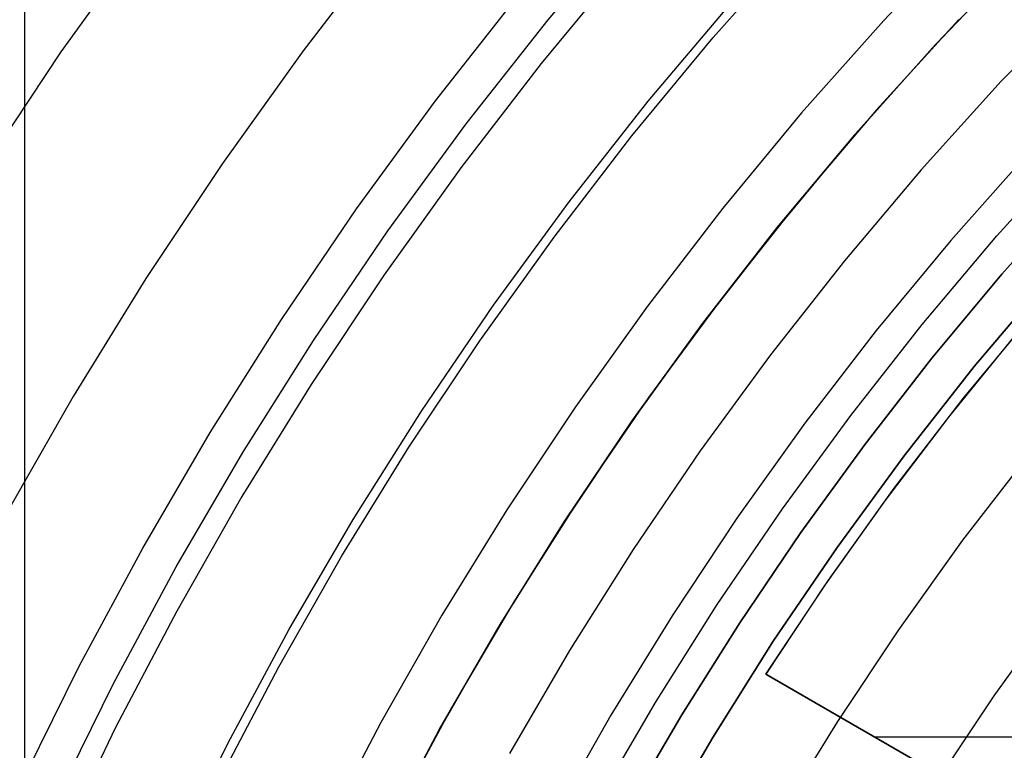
# Model space of a CAD drawing. Header units: millimetres. Extents: x 8929 to 10091, y -2708 to -1691.
# Tile 59 of 196: x 9475 to 9485, y -2041 to -2034. Entities that reach past the tile are written whole.
import ezdxf

# ---------------------------------------------------------------- set-up
doc = ezdxf.new("R2010")
doc.units = ezdxf.units.MM
for name, color, linetype in [('1', 7, 'Continuous'), ('COLOR EXT', 7, 'Continuous'), ('luz', 7, 'Continuous'), ('PLASTICO NEGRO', 7, 'Continuous')]:
    doc.layers.add(name, color=color, linetype=linetype)

msp = doc.modelspace()

# ---------------------------------------------------------------- linework, layer by layer
at = {"layer": '1', "color": 7, "true_color": 0xffffff}
msp.add_line((9475.2614, -2116.4706, 44.6532), (9475.2614, -1999.7709, 44.6532), dxfattribs=at)
at = {"layer": 'COLOR EXT', "color": 30, "true_color": 0xff8d00}
for p, q in [((9485.1037, -2033.4872, 25.7535), (9484.2723, -2034.3563, 25.7535)), ((9484.2948, -2034.332, 29.9035), (9485.126, -2033.4646, 29.9035)), ((9484.5259, -2034.0848, 21.6035), (9483.708, -2034.9818, 21.6035)), ((9484.2723, -2034.3563, 25.7535), (9483.4713, -2035.2534, 25.7535)), ((9483.4938, -2035.2273, 29.9035), (9484.2948, -2034.332, 29.9035)), ((9483.708, -2034.9818, 21.6035), (9482.9218, -2035.9065, 21.6035)), ((9483.4713, -2035.2534, 25.7535), (9482.7016, -2036.1776, 25.7535)), ((9482.7241, -2036.1496, 29.9035), (9483.4938, -2035.2273, 29.9035)), ((9484.9499, -2036.6114, 16.6035), (9485.6682, -2035.8025, 16.6035)), ((9485.6682, -2035.8025, 19.5035), (9484.9499, -2036.6114, 19.5035)), ((9484.9499, -2036.6114, 18.0535), (9485.6682, -2035.8025, 18.0535)), ((9482.9218, -2035.9065, 21.6035), (9482.1681, -2036.858, 21.6035)), ((9481.9864, -2037.0978, 29.9035), (9482.7241, -2036.1496, 29.9035)), ((9482.7016, -2036.1776, 25.7535), (9481.964, -2037.1277, 25.7535)), ((9484.2584, -2037.4435, 16.6035), (9484.9499, -2036.6114, 16.6035)), ((9484.9499, -2036.6114, 19.5035), (9484.2584, -2037.4435, 19.5035)), ((9484.2584, -2037.4435, 18.0535), (9484.9499, -2036.6114, 18.0535)), ((9482.1681, -2036.858, 21.6035), (9481.4479, -2037.835, 21.6035)), ((9484.569, -2037.8451, 29.9035), (9485.2836, -2036.9803, 29.9035)), ((9481.964, -2037.1277, 25.7535), (9481.2596, -2038.1025, 25.7535)), ((9481.2817, -2038.0708, 29.9035), (9481.9864, -2037.0978, 29.9035)), ((9485.0796, -2037.2211, 26.9035), (9484.4221, -2038.0307, 26.9035)), ((9483.5947, -2038.2977, 16.6035), (9484.2584, -2037.4435, 16.6035)), ((9484.2584, -2037.4435, 19.5035), (9483.5947, -2038.2977, 19.5035)), ((9483.5947, -2038.2977, 18.0535), (9484.2584, -2037.4435, 18.0535)), ((9481.4479, -2037.835, 21.6035), (9480.7619, -2038.8364, 21.6035)), ((9483.8847, -2038.734, 29.9035), (9484.569, -2037.8451, 29.9035)), ((9481.2596, -2038.1025, 25.7535), (9480.5891, -2039.101, 25.7535)), ((9480.6108, -2039.0674, 29.9035), (9481.2817, -2038.0708, 29.9035)), ((9484.4221, -2038.0307, 26.9035), (9483.791, -2038.8609, 26.9035)), ((9482.9593, -2039.1733, 16.6035), (9483.5947, -2038.2977, 16.6035)), ((9483.5947, -2038.2977, 19.5035), (9482.9593, -2039.1733, 19.5035)), ((9482.9593, -2039.1733, 18.0535), (9483.5947, -2038.2977, 18.0535)), ((9483.2315, -2039.646, 29.9035), (9483.8847, -2038.734, 29.9035)), ((9480.7619, -2038.8364, 21.6035), (9480.1111, -2039.861, 21.6035)), ((9483.791, -2038.8609, 26.9035), (9483.1868, -2039.711, 26.9035)), ((9479.9745, -2040.0864, 29.9035), (9480.6108, -2039.0674, 29.9035)), ((9480.5891, -2039.101, 25.7535), (9479.9532, -2040.1219, 25.7535)), ((9482.3529, -2040.0692, 16.6035), (9482.9593, -2039.1733, 16.6035)), ((9482.9593, -2039.1733, 19.5035), (9482.3529, -2040.0692, 19.5035)), ((9482.3529, -2040.0692, 18.0535), (9482.9593, -2039.1733, 18.0535)), ((9482.6102, -2040.58, 29.9035), (9483.2315, -2039.646, 29.9035)), ((9483.1868, -2039.711, 26.9035), (9482.6102, -2040.58, 26.9035)), ((9480.1111, -2039.861, 21.6035), (9479.4962, -2040.9075, 21.6035)), ((9479.9532, -2040.1219, 25.7535), (9479.3528, -2041.1641, 25.7535)), ((9479.3736, -2041.1266, 29.9035), (9479.9745, -2040.0864, 29.9035)), ((9481.7762, -2040.9845, 16.6035), (9482.3529, -2040.0692, 16.6035)), ((9482.3529, -2040.0692, 19.5035), (9481.7762, -2040.9845, 19.5035)), ((9481.7762, -2040.9845, 18.0535), (9482.3529, -2040.0692, 18.0535)), ((9482.6102, -2040.58, 26.9035), (9482.6102, -2040.58, 29.9035)), ((9490.5895, -2045.1868, 29.9035), (9482.6102, -2040.58, 29.9035)), ((9482.6102, -2040.58, 26.9035), (9490.5895, -2045.1868, 26.9035)), ((9490.5895, -2045.1868, 28.4035), (9482.6102, -2040.58, 28.4035)), ((9479.4962, -2040.9075, 21.6035), (9478.918, -2041.9748, 21.6035)), ((9481.2299, -2041.9182, 16.6035), (9481.7762, -2040.9845, 16.6035)), ((9481.7762, -2040.9845, 19.5035), (9481.2299, -2041.9182, 19.5035)), ((9481.2299, -2041.9182, 18.0535), (9481.7762, -2040.9845, 18.0535)), ((9478.8087, -2042.1869, 29.9035), (9479.3736, -2041.1266, 29.9035)), ((9479.3528, -2041.1641, 25.7535), (9478.7886, -2042.2262, 25.7535)), ((9489.8262, -2041.204, 26.9035), (9483.691, -2041.204, 26.9035))]:
    msp.add_line(p, q, dxfattribs=at)
at = {"layer": 'luz', "color": 7, "true_color": 0xffffff}
for p, q in [((9484.6244, -2033.203, -22.328), (9483.7794, -2034.0929, -22.328)), ((9476.4578, -2033.2339, -23.839), (9475.6188, -2034.4057, -23.839)), ((9478.8591, -2033.3059, -22.7759), (9478.0211, -2034.3947, -22.7759)), ((9482.0897, -2034.2619, -22.0204), (9482.9298, -2033.3136, -22.0204)), ((9481.2137, -2033.5124, -21.7129), (9480.3814, -2034.5199, -21.7129)), ((9483.7794, -2034.0929, -22.328), (9482.9657, -2035.0114, -22.328)), ((9481.2828, -2035.2387, -22.0204), (9482.0897, -2034.2619, -22.0204)), ((9478.0211, -2034.3947, -22.7759), (9477.2212, -2035.5118, -22.7759)), ((9475.6188, -2034.4057, -23.839), (9474.8207, -2035.6057, -23.839)), ((9480.3814, -2034.5199, -21.7129), (9479.5844, -2035.5554, -21.7129)), ((9482.9657, -2035.0114, -22.328), (9482.1842, -2035.9575, -22.328)), ((9480.5101, -2036.2427, -22.0204), (9481.2828, -2035.2387, -22.0204)), ((9485.2144, -2035.409, -21.2649), (9484.4452, -2036.2773, -21.2649)), ((9477.2212, -2035.5118, -22.7759), (9476.4604, -2036.6558, -22.7759)), ((9479.5844, -2035.5554, -21.7129), (9478.8237, -2036.6179, -21.7129)), ((9482.1842, -2035.9575, -22.328), (9481.4357, -2036.93, -22.328)), ((9479.7725, -2037.2728, -22.0204), (9480.5101, -2036.2427, -22.0204)), ((9484.4452, -2036.2773, -21.2649), (9483.7065, -2037.1715, -21.2649)), ((9478.8237, -2036.6179, -21.7129), (9478.1001, -2037.7059, -21.7129)), ((9476.4604, -2036.6558, -22.7759), (9475.7395, -2037.8254, -22.7759)), ((9481.4357, -2036.93, -22.328), (9480.7213, -2037.9277, -22.328)), ((9483.7065, -2037.1715, -21.2649), (9482.999, -2038.0907, -21.2649)), ((9479.0709, -2038.3277, -22.0204), (9479.7725, -2037.2728, -22.0204)), ((9478.1001, -2037.7059, -21.7129), (9477.4144, -2038.8183, -21.7129)), ((9475.7395, -2037.8254, -22.7759), (9475.0594, -2039.0192, -22.7759)), ((9480.7213, -2037.9277, -22.328), (9480.0418, -2038.9495, -22.328)), ((9482.999, -2038.0907, -21.2649), (9482.3237, -2039.0338, -21.2649)), ((9478.4061, -2039.4062, -22.0204), (9479.0709, -2038.3277, -22.0204)), ((9485.2288, -2038.3855, -20.2019), (9484.5623, -2039.2514, -20.2019)), ((9477.4144, -2038.8183, -21.7129), (9476.7676, -2039.9537, -21.7129)), ((9480.0418, -2038.9495, -22.328), (9479.3979, -2039.9941, -22.328)), ((9482.3237, -2039.0338, -21.2649), (9481.6814, -2039.9996, -21.2649)), ((9484.5623, -2039.2514, -20.2019), (9483.9262, -2040.1399, -20.2019)), ((9477.779, -2040.507, -22.0204), (9478.4061, -2039.4062, -22.0204)), ((9476.7676, -2039.9537, -21.7129), (9476.1603, -2041.1108, -21.7129)), ((9484.875, -2040.7948, -20.5094), (9485.488, -2039.9387, -20.5094)), ((9479.3979, -2039.9941, -22.328), (9478.7904, -2041.0604, -22.328)), ((9481.6814, -2039.9996, -21.2649), (9481.0728, -2040.987, -21.2649)), ((9483.9262, -2040.1399, -20.2019), (9483.3211, -2041.0497, -20.2019)), ((9477.1902, -2041.6289, -22.0204), (9477.779, -2040.507, -22.0204)), ((9484.2919, -2041.6715, -20.5094), (9484.875, -2040.7948, -20.5094)), ((9481.0728, -2040.987, -21.2649), (9480.4986, -2041.9948, -21.2649)), ((9476.1603, -2041.1108, -21.7129), (9475.5933, -2042.2881, -21.7129)), ((9478.7904, -2041.0604, -22.328), (9478.2202, -2042.1469, -22.328)), ((9483.3211, -2041.0497, -20.2019), (9482.7477, -2041.9799, -20.2019))]:
    msp.add_line(p, q, dxfattribs=at)
at = {"layer": 'PLASTICO NEGRO', "color": 254, "true_color": 0xcad1ee}
for p, q in [((9480.4506, -2034.0875, 33.9035), (9481.2977, -2033.0828, 33.9035)), ((9479.3356, -2034.8913, 35.4035), (9480.1557, -2033.8475, 35.4035)), ((9485.7694, -2033.8472, 30.535), (9484.9459, -2034.6972, 30.535)), ((9481.4438, -2034.896, 34.772), (9482.2624, -2033.925, 34.772)), ((9479.6386, -2035.121, 33.9035), (9480.4506, -2034.0875, 33.9035)), ((9484.9459, -2034.6972, 30.535), (9484.1524, -2035.5751, 30.535)), ((9478.5521, -2035.9627, 35.4035), (9479.3356, -2034.8913, 35.4035)), ((9480.6592, -2035.8947, 34.772), (9481.4438, -2034.896, 34.772)), ((9478.8628, -2036.1818, 33.9035), (9479.6386, -2035.121, 33.9035)), ((9484.9031, -2036.2305, 31.6561), (9485.6736, -2035.3781, 31.6561)), ((9484.1524, -2035.5751, 30.535), (9483.3896, -2036.4798, 30.535)), ((9479.9095, -2036.9198, 34.772), (9480.6592, -2035.8947, 34.772)), ((9477.806, -2037.0605, 35.4035), (9478.5521, -2035.9627, 35.4035)), ((9478.1241, -2037.2688, 33.9035), (9478.8628, -2036.1818, 33.9035)), ((9484.1624, -2037.109, 31.6561), (9484.9031, -2036.2305, 31.6561)), ((9483.3896, -2036.4798, 30.535), (9482.6585, -2037.4104, 30.535)), ((9485.4035, -2036.6674, 31.4035), (9484.6777, -2037.5284, 31.4035)), ((9484.6777, -2037.5284, 29.9035), (9485.4035, -2036.6674, 29.9035)), ((9479.1956, -2037.9703, 34.772), (9479.9095, -2036.9198, 34.772)), ((9477.0983, -2038.1835, 35.4035), (9477.806, -2037.0605, 35.4035)), ((9483.4526, -2038.0125, 31.6561), (9484.1624, -2037.109, 31.6561)), ((9477.4234, -2038.3806, 33.9035), (9478.1241, -2037.2688, 33.9035)), ((9482.6585, -2037.4104, 30.535), (9481.9599, -2038.3656, 30.535)), ((9484.6777, -2037.5284, 31.4035), (9483.982, -2038.4138, 31.4035)), ((9483.982, -2038.4138, 29.9035), (9484.6777, -2037.5284, 29.9035)), ((9478.5185, -2039.0447, 34.772), (9479.1956, -2037.9703, 34.772)), ((9482.7743, -2038.9399, 31.6561), (9483.4526, -2038.0125, 31.6561)), ((9476.4297, -2039.3302, 35.4035), (9477.0983, -2038.1835, 35.4035)), ((9476.7614, -2039.516, 33.9035), (9477.4234, -2038.3806, 33.9035)), ((9481.9599, -2038.3656, 30.535), (9481.2947, -2039.3444, 30.535)), ((9483.982, -2038.4138, 31.4035), (9483.3173, -2039.3228, 31.4035)), ((9483.3173, -2039.3228, 29.9035), (9483.982, -2038.4138, 29.9035)), ((9482.1285, -2039.8903, 31.6561), (9482.7743, -2038.9399, 31.6561)), ((9477.8788, -2040.1418, 34.772), (9478.5185, -2039.0447, 34.772)), ((9475.8011, -2040.4992, 35.4035), (9476.4297, -2039.3302, 35.4035)), ((9481.2947, -2039.3444, 30.535), (9480.6637, -2040.3456, 30.535)), ((9483.3173, -2039.3228, 31.4035), (9482.6843, -2040.2541, 31.4035)), ((9482.6843, -2040.2541, 29.9035), (9483.3173, -2039.3228, 29.9035)), ((9476.139, -2040.6735, 33.9035), (9476.7614, -2039.516, 33.9035)), ((9481.5158, -2040.8623, 31.6561), (9482.1285, -2039.8903, 31.6561)), ((9477.2773, -2041.2604, 34.772), (9477.8788, -2040.1418, 34.772)), ((9482.6843, -2040.2541, 31.4035), (9482.0839, -2041.2068, 31.4035)), ((9482.0839, -2041.2068, 29.9035), (9482.6843, -2040.2541, 29.9035)), ((9480.6637, -2040.3456, 30.535), (9480.0677, -2041.3679, 30.535)), ((9475.2132, -2041.6893, 35.4035), (9475.8011, -2040.4992, 35.4035)), ((9475.557, -2041.8518, 33.9035), (9476.139, -2040.6735, 33.9035)), ((9480.9371, -2041.8549, 31.6561), (9481.5158, -2040.8623, 31.6561)), ((9482.0839, -2041.2068, 31.4035), (9481.5167, -2042.1796, 31.4035)), ((9481.5167, -2042.1796, 29.9035), (9482.0839, -2041.2068, 29.9035)), ((9476.7149, -2042.3991, 34.772), (9477.2773, -2041.2604, 34.772))]:
    msp.add_line(p, q, dxfattribs=at)

doc.saveas('drawing.dxf')
